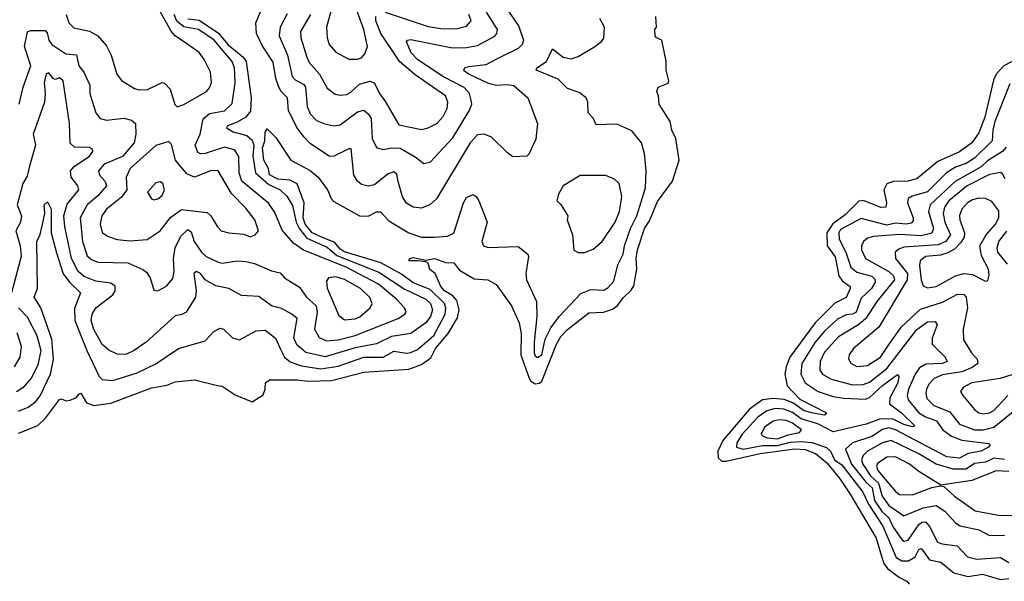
# Model space of a CAD drawing. Extents: x 1843161 to 1959474, y 907081 to 1016326.
# Tile 192 of 256: x 1866000 to 1870593, y 991598 to 994220. Entities that reach past the tile are written whole.
import ezdxf

# ---------------------------------------------------------------- set-up
doc = ezdxf.new("R2010")
doc.units = 0

msp = doc.modelspace()

# ---------------------------------------------------------------- linework, layer by layer
at = {"layer": '0CON20XD'}
for points in [[(1866216, 994245), (1866228.5, 994205), (1866252.8, 994182.8), (1866325, 994166.8), (1866364.3, 994144.3), (1866405, 994097.5), (1866426, 994055), (1866452.5, 993965), (1866475, 993935.7), (1866535, 993899.4), (1866555, 993893.3), (1866595.6, 993894.4), (1866665, 993926.2), (1866675, 993924), (1866701.9, 993895), (1866724.2, 993824.2), (1866735, 993814), (1866765, 993824.4), (1866870.6, 993885), (1866885, 993902), (1866895, 993927.5), (1866890.4, 993975), (1866861.2, 994035), (1866837.2, 994067.2), (1866784.4, 994105), (1866724.5, 994144.5), (1866707.1, 994167.1), (1866628.9, 994305)], [(1868268.1, 994278.1), (1868328, 994188), (1868350.3, 994125), (1868344.7, 994105), (1868325, 994085.3), (1868227, 994037), (1868175, 994009.2), (1868095, 994000), (1868076.2, 993995), (1868070.8, 993985), (1868097.5, 993965), (1868185, 993923.2), (1868225, 993913.7), (1868275, 993917.7), (1868305, 993913.1), (1868370.8, 993855), (1868415.8, 993735), (1868407, 993663), (1868375, 993592.5), (1868365, 993583.3), (1868300.5, 993580.5), (1868275, 993598), (1868200.9, 993670.9), (1868166.4, 993686.4), (1868135, 993682.5), (1868101.6, 993645), (1867945, 993383.5), (1867915, 993357.3), (1867875, 993340.8), (1867835, 993345.3), (1867803.9, 993363.9), (1867785, 993392.5), (1867765.8, 993465), (1867759.4, 993499.4), (1867745, 993509.7), (1867719.4, 993500.6), (1867655, 993449.6), (1867625, 993442.9), (1867595, 993451.2), (1867575, 993466.5), (1867559.4, 993495), (1867546.6, 993616.6), (1867535, 993616.7), (1867465, 993582.9), (1867445, 993581.8), (1867355, 993642.4), (1867325, 993672.7), (1867294.8, 993715), (1867253.3, 993795), (1867248.9, 993855), (1867219.3, 993885), (1867208.4, 993905), (1867194.8, 993945), (1867182, 994022), (1867130.3, 994100.3), (1867105.3, 994155), (1867101.1, 994205), (1867122.7, 994257.3)], [(1867453, 994265), (1867431.2, 994185), (1867433.9, 994135), (1867443.2, 994105), (1867475, 994067.8), (1867535, 994035.7), (1867575, 994035.4), (1867595, 994042.7), (1867609.5, 994060.5), (1867621.8, 994095), (1867605.8, 994174.2), (1867564.7, 994285)], [(1865995, 992290), (1866085, 992325.9), (1866120.7, 992359.3), (1866185, 992447.5), (1866195, 992450), (1866215, 992440), (1866235, 992443.3), (1866264.1, 992455.9), (1866275, 992472.5), (1866285, 992476.7), (1866312, 992432), (1866345, 992419.5), (1866425, 992429.1), (1866615, 992501.5), (1866686.3, 992513.7), (1866725, 992529.6), (1866815, 992538.2), (1866922.7, 992512.7), (1866945, 992509.2), (1867005, 992469.4), (1867085, 992435.6), (1867135, 992469.4), (1867145.5, 992495), (1867146.9, 992525), (1867165, 992539.5), (1867295, 992538.1), (1867345, 992531.8), (1867455, 992536.4), (1867605, 992574.8), (1867815, 992588.7), (1867875, 992609.6), (1867918.4, 992641.6), (1867940.3, 992685), (1867998.6, 992755), (1868041.8, 992828.2), (1868050.2, 992865), (1868038.8, 992908.8), (1868020.8, 992930.8), (1867982.2, 992955), (1867965, 992974), (1867937.5, 993035), (1867913.9, 993053.9), (1867905, 993083.3), (1867895, 993090), (1867855, 993094.4), (1867815, 993094), (1867820, 993105), (1867835, 993109.4), (1867895, 993098), (1867934.8, 993105.2), (1867986.5, 993086.5), (1868024.5, 993084.5), (1868051.5, 993051.5), (1868120.7, 993010.7), (1868183.3, 993005), (1868223.3, 992983.3), (1868294.7, 992885), (1868330, 992805), (1868339.7, 992755), (1868338.3, 992655), (1868376.2, 992546.2), (1868385, 992531.8), (1868405, 992519.8), (1868425, 992523.4), (1868435, 992533.2), (1868504.7, 992705.3), (1868525, 992740.5), (1868555.6, 992774.4), (1868655, 992852.2), (1868724, 992854), (1868765, 992868.1), (1868787.1, 992885), (1868817.1, 992922.9), (1868853.1, 992956.9), (1868865, 992976.9), (1868878.8, 993055), (1868875.7, 993105), (1868882.4, 993145), (1868915.2, 993245), (1868938.5, 993281.5), (1868975, 993370.8), (1869045, 993465.5), (1869076.3, 993565), (1869060.4, 993665), (1869041.8, 993705), (1869034.3, 993745), (1868982.9, 993825), (1868980, 993865), (1868972, 993885), (1868978.8, 993905), (1869025, 993923.3), (1869028.8, 993935), (1869015.7, 993985), (1869015.9, 994025.9), (1868996.2, 994125), (1868970, 994135), (1868963.8, 994145), (1868963.3, 994175), (1868970, 994185), (1868967.5, 994235)], [(1865995, 992392), (1866039, 992411), (1866075, 992438.2), (1866095, 992463.8), (1866143.1, 992565), (1866158.3, 992635), (1866149.2, 992729.2), (1866097.7, 992875), (1866068, 992925), (1866082.2, 992965), (1866080, 993185), (1866095, 993216.7), (1866110.8, 993285), (1866116.4, 993315), (1866114.1, 993355), (1866129.3, 993369.3), (1866146.9, 993335), (1866147, 993225), (1866171.5, 993131.5), (1866203.1, 993033.1), (1866233.4, 992993.4), (1866283.2, 992945), (1866255, 992872.5), (1866257.5, 992815), (1866312.5, 992675), (1866370, 992555), (1866385, 992540.4), (1866435, 992536.4), (1866548.6, 992571.4), (1866635, 992614.1), (1866740.8, 992685), (1866865, 992721.2), (1866905, 992764.4), (1866935, 992780), (1866950.8, 992775), (1866992.5, 992735), (1867025, 992725.6), (1867102.4, 992767.6), (1867145, 992771.2), (1867193.3, 992733.3), (1867214.4, 992684.4), (1867235.1, 992645.1), (1867262.2, 992622.2), (1867313.8, 992603.8), (1867405, 992590), (1867485, 992602), (1867605, 992644.8), (1867695, 992645.2), (1867745, 992672.7), (1867805, 992663.3), (1867825, 992665.6), (1867855, 992680.2), (1867931.7, 992745), (1867984.2, 992845), (1867987.3, 992875), (1867981.3, 992895), (1867915, 992961.2), (1867835, 992991.2), (1867781.3, 993031.3), (1867685.4, 993085.4), (1867515, 993136.4), (1867495, 993149.3), (1867469.4, 993179.4), (1867412.6, 993202.6), (1867365, 993224.5), (1867331, 993265), (1867322.3, 993295), (1867326.7, 993365), (1867294.5, 993454.5), (1867260.8, 993470.8), (1867203.5, 993475), (1867165.3, 993495.3), (1867160, 993525), (1867138.6, 993565), (1867132.4, 993622.4), (1867144.2, 993655), (1867145.4, 993694.6), (1867155, 993710), (1867195, 993670), (1867264.7, 993564.7), (1867355, 993516.8), (1867392.9, 993485), (1867436, 993426), (1867452.7, 993385), (1867465, 993370.8), (1867585, 993304.6), (1867625, 993303.6), (1867665, 993322.8), (1867683.8, 993323.8), (1867721.3, 993281.3), (1867815, 993224.7), (1867874.3, 993204.3), (1867935.3, 993204.7), (1867995, 993209.1), (1868025, 993223.6), (1868070.4, 993365), (1868085, 993390), (1868115, 993404.2), (1868130, 993395), (1868142.5, 993375), (1868180.8, 993275), (1868156, 993185), (1868163.3, 993165), (1868185, 993156.2), (1868325, 993161.8), (1868370.8, 993125), (1868374.2, 993115), (1868361.2, 993035), (1868363.8, 993005), (1868410.8, 992905), (1868412.5, 992835), (1868399.5, 992715), (1868400.5, 992665), (1868405, 992650.5), (1868415, 992642.5), (1868435.7, 992655), (1868451.5, 992728.5), (1868478.5, 992781.5), (1868516.3, 992833.7), (1868617.9, 992942.1), (1868665, 992960.3), (1868725, 992957.3), (1868745, 992969.5), (1868771.3, 992998.7), (1868789.6, 993075), (1868814.9, 993125.1), (1868821.4, 993165), (1868850, 993245), (1868879.5, 993305), (1868918.8, 993435), (1868923.1, 993515), (1868914, 993595), (1868900.6, 993645), (1868855, 993701.4), (1868785, 993732.2), (1868688.9, 993728.9), (1868675, 993760), (1868651.5, 993785), (1868650, 993835), (1868643.1, 993855), (1868609.7, 993879.7), (1868555, 993899.4), (1868512.5, 993942.5), (1868410, 993985), (1868412.9, 993995), (1868458.2, 994025), (1868485, 994083.8), (1868534.6, 994044.6), (1868573, 994037), (1868605, 994048.6), (1868678.9, 994091.1), (1868713, 994117), (1868725.4, 994134.6), (1868728.5, 994185), (1868706.4, 994225)], [(1866336.8, 993845), (1866355, 993785.8), (1866375, 993758.9), (1866405, 993751.3), (1866485, 993759.6), (1866521.7, 993751.7), (1866540.5, 993735), (1866541.8, 993685), (1866533.1, 993645), (1866479, 993581), (1866394.6, 993545), (1866367.9, 993515), (1866372.3, 993495), (1866398.7, 993465), (1866404.7, 993445), (1866365, 993397.4), (1866314.8, 993355), (1866282, 993295), (1866292.8, 993185), (1866315, 993117.3), (1866335, 993100), (1866365, 993088.4), (1866505, 993084.7), (1866575, 993053.8), (1866591.3, 993041.3), (1866607.9, 993015), (1866625, 992957.5), (1866643.6, 992953.6), (1866685, 992975.6), (1866715, 993011.2), (1866720.8, 993045), (1866717.3, 993105), (1866725.6, 993154.4), (1866751.1, 993208.9), (1866785, 993240.8), (1866800, 993230), (1866813.1, 993185), (1866847.5, 993135), (1866869.6, 993115), (1866925, 993088.6), (1866945, 993082.9), (1867015, 993094.7), (1867055, 993091.3), (1867095, 993081.3), (1867175, 993047.5), (1867215, 993038.8), (1867235, 993014.6), (1867305, 992971.1), (1867337.8, 992925), (1867382.9, 992885), (1867387.5, 992855), (1867375.9, 992775), (1867396.6, 992736.6), (1867431, 992721), (1867485, 992725.2), (1867565, 992745.8), (1867765.7, 992825), (1867796.7, 992845), (1867802.2, 992855), (1867795.5, 992875), (1867757.1, 992915), (1867673, 992985), (1867522.6, 993065), (1867324.3, 993144.3), (1867276.8, 993176.8), (1867225, 993237.6), (1867190.6, 993320.6), (1867162.1, 993362.1), (1867036.8, 993466.8), (1867024.1, 993505), (1867022, 993582), (1867002.3, 993612.3), (1866955, 993625.2), (1866865, 993595.2), (1866843.6, 993593.6), (1866830.7, 993600.7), (1866818.5, 993635), (1866841.3, 993685), (1866855, 993757.7), (1866885, 993781.4), (1866955, 993794.8), (1866991.2, 993828.8), (1867005.2, 993924.8), (1867003.8, 993963.8), (1867001.9, 993995), (1866990.4, 994025), (1866907.4, 994125), (1866834.1, 994175), (1866765, 994186.6), (1866732.6, 994212.6), (1866719.7, 994245)], [(1867247.3, 994247.3), (1867215.7, 994185), (1867210.4, 994145), (1867248.5, 994055), (1867270.7, 993955), (1867285, 993938.8), (1867325, 993918.1), (1867333.1, 993905), (1867340.7, 993815), (1867355, 993780), (1867385, 993749.3), (1867423.4, 993733.4), (1867465, 993724), (1867495, 993729.1), (1867575, 993789.2), (1867605, 993797.3), (1867625, 993781.2), (1867639.2, 993759.2), (1867644.8, 993665), (1867664.1, 993624.1), (1867694.7, 993614.7), (1867735, 993621.8), (1867775, 993619.8), (1867845, 993580.4), (1867885, 993548.1), (1867915, 993555.6), (1868020.9, 993669.1), (1868096.9, 993795), (1868108.8, 993825), (1868106.7, 993845), (1868098.9, 993875), (1868073.7, 993903.7), (1867974.2, 993955), (1867855, 994034.8), (1867825.7, 994065), (1867803.6, 994116.4), (1867808.8, 994125), (1867825, 994126.9), (1868018.6, 994088.6), (1868085, 994089.6), (1868135, 994100.2), (1868216.4, 994143.6), (1868225.4, 994155), (1868228.7, 994175), (1868178.3, 994255)], [(1867356.1, 994243.9), (1867309.5, 994165), (1867311.2, 994135), (1867338.7, 994045), (1867350.8, 994020.8), (1867398.9, 993965), (1867435, 993900), (1867471.7, 993871.7), (1867495, 993867.2), (1867525, 993871.4), (1867545, 993882.2), (1867585, 993919.2), (1867635, 993932.8), (1867655, 993924.4), (1867677.7, 993875), (1867706.6, 993836.6), (1867769, 993729), (1867875, 993707.5), (1867906, 993715), (1867945.5, 993735), (1867975, 993767.8), (1867994.6, 993805), (1867996.7, 993835), (1867985.8, 993865), (1867845, 993962.7), (1867773.6, 994023.6), (1867685.2, 994155), (1867661.6, 994215), (1867661.2, 994235)], [(1867705, 994254.7), (1867905, 994188.1), (1867965, 994179.3), (1868035, 994178.1), (1868085, 994190.4), (1868105.3, 994215), (1868095.3, 994245)], [(1866785, 994224), (1866837.2, 994217.2), (1866927.4, 994157.4), (1866971, 994105), (1867041.7, 994045), (1867056.9, 994025), (1867079.4, 993855), (1867077.3, 993792.7), (1867055.4, 993765), (1867015, 993741.3), (1866968.9, 993725), (1866964.4, 993715), (1866995, 993696.6), (1867060, 993680), (1867085, 993657.6), (1867092.7, 993635), (1867088.2, 993585), (1867099.7, 993505), (1867161.4, 993451.4), (1867215.3, 993425), (1867246.2, 993396.2), (1867272.5, 993352.5), (1867289.9, 993275), (1867305, 993243.4), (1867339.6, 993199.6), (1867435, 993158.4), (1867479.6, 993119.6), (1867675, 993041.2), (1867793.9, 992963.9), (1867894.1, 992915), (1867916.7, 992895), (1867925.9, 992865), (1867915.6, 992835), (1867895, 992805.3), (1867824.3, 992755.7), (1867735, 992741.4), (1867665, 992706.2), (1867565, 992687.9), (1867425, 992645.5), (1867335, 992665.6), (1867292.5, 992702.5), (1867279.4, 992735), (1867294, 992825), (1867270, 992845), (1867221.5, 992871.5), (1867175, 992883.6), (1867115, 992927.7), (1867035, 992932.5), (1866975.6, 992965.6), (1866915, 992977.6), (1866865, 993006.1), (1866843.3, 993035), (1866825, 993044.7), (1866812.8, 993035), (1866822.4, 992955), (1866819.3, 992925), (1866775.9, 992854.1), (1866756.9, 992843.1), (1866725, 992838.2), (1866590.4, 992715), (1866534.4, 992675.6), (1866495, 992657.6), (1866455, 992658.2), (1866415, 992677.3), (1866385, 992703.8), (1866345, 992773.1), (1866333.8, 992816.2), (1866338, 992845), (1866355, 992874.5), (1866434.4, 992935.6), (1866444.6, 992955), (1866445.4, 992975.4), (1866425, 992990), (1866355, 992999.1), (1866301.2, 993021.2)], [(1865997.4, 993825), (1866016.5, 993905), (1866052.4, 994005), (1866022.2, 994095), (1866036.8, 994163.2), (1866049.6, 994170.4), (1866119.3, 994169.3), (1866128, 994158), (1866135.2, 994125), (1866149.6, 994105), (1866215, 994061), (1866265, 994055.6), (1866275.3, 994005), (1866299.1, 993975), (1866326.3, 993915), (1866327.2, 993875), (1866336.8, 993845)], [(1870653.3, 994036.7), (1870591, 994005), (1870555, 993965.9), (1870543, 993937), (1870501.9, 993765), (1870475, 993692.5), (1870441.4, 993645), (1870385, 993603.5), (1870282.7, 993557.3), (1870185, 993477.6), (1870143.4, 993466.6), (1870074.8, 993465.2), (1870045.5, 993454.5), (1870031, 993425), (1870044.2, 993365), (1870041.1, 993345), (1870016.6, 993343.4), (1869936.4, 993376.4), (1869915, 993372.1), (1869850.2, 993309.8), (1869792.7, 993267.3), (1869766.1, 993225), (1869766.9, 993165), (1869805, 993112.9), (1869822.1, 993025), (1869838.7, 992998.7), (1869873.6, 992975), (1869874.1, 992965), (1869855, 992922.4), (1869802.6, 992897.4), (1869710.2, 992805), (1869592.4, 992645), (1869575, 992600), (1869568.9, 992565), (1869580.1, 992510.1), (1869638.7, 992448.7), (1869764, 992385), (1869755, 992374.3), (1869694.6, 992384.6), (1869656.1, 992395), (1869610.3, 992430.3), (1869566.6, 992446.6), (1869515, 992451.7), (1869465, 992444.9), (1869405, 992401.2), (1869280.5, 992255), (1869257, 992205), (1869257.9, 992175), (1869275, 992159.5), (1869295, 992158.6), (1869455, 992195.3), (1869616.3, 992216.3), (1869665, 992214.2), (1869712.7, 992195), (1869765, 992151.8), (1869828.1, 992075), (1869874.8, 992005), (1869995, 991798.8), (1870020.4, 991715), (1870031.8, 991681.8), (1870048, 991658), (1870105, 991615.5), (1870139.1, 991599.1), (1870150, 991585)], [(1866301.2, 993021.2), (1866273.1, 993045), (1866241.7, 993105), (1866209.7, 993255), (1866206.3, 993305), (1866220.8, 993359.2), (1866275.3, 993425), (1866271.5, 993445), (1866240, 993485), (1866237.1, 993515), (1866254.6, 993535), (1866325, 993583.1), (1866340.4, 993605), (1866338.9, 993615), (1866325, 993623.2), (1866255, 993624.7), (1866235, 993643.1), (1866231.4, 993735), (1866201.9, 993935), (1866185, 993948.2), (1866165, 993940.9), (1866155.3, 993945.3), (1866135, 993972.4), (1866123.1, 993966.9), (1866113.8, 993925), (1866118.7, 993875), (1866114.8, 993835), (1866063.1, 993685), (1866073.7, 993635), (1866045.9, 993535.9), (1866035, 993489.5), (1866014.1, 993455), (1865988.4, 993355), (1866008, 993305), (1866003.9, 993275), (1865982.3, 993235), (1866002.5, 993165), (1866006.2, 993115), (1865962.3, 992945)], [(1870618.8, 993921.2), (1870549.1, 993745), (1870539.3, 993705), (1870537, 993655), (1870455, 993573.3), (1870415, 993548), (1870365, 993531.1), (1870324.3, 993505), (1870235, 993416.6), (1870163.4, 993396.6), (1870145.4, 993385), (1870141.9, 993365), (1870168.9, 993295), (1870168.7, 993281.3), (1870159.4, 993270.6), (1870135, 993265.2), (1870085, 993269.7), (1870045, 993260.4), (1869925, 993292.1), (1869828.9, 993241.1), (1869820.9, 993225), (1869823.3, 993195), (1869853.6, 993135), (1869876.8, 993065), (1869905, 993041.3), (1869975, 993022.6), (1869989, 993009), (1869990.2, 992995), (1869974.3, 992965), (1869925, 992919.3), (1869902.6, 992855), (1869885, 992844.9), (1869855, 992842.6), (1869815, 992821.9), (1869755, 992766.6), (1869711.4, 992715), (1869648.3, 992615), (1869644.4, 992565), (1869663.9, 992525), (1869724.2, 992484.2), (1869795, 992461.5), (1869845, 992452.6), (1869945, 992447.8), (1869965, 992456), (1870025, 992512), (1870095, 992564.3), (1870101.5, 992555), (1870097.2, 992525), (1870059.4, 992455), (1870057.2, 992427.2), (1870114.3, 992385), (1870175.6, 992324.4), (1870165, 992319.5), (1870125, 992329.7), (1870074.7, 992354.7), (1870015, 992356.4), (1869948.3, 992331.7), (1869795, 992296.4), (1869723.9, 992333.9), (1869646.2, 992356.2), (1869605, 992386.7), (1869565, 992401.5), (1869525, 992404.9), (1869485, 992394.2), (1869444.1, 992365), (1869371, 992285), (1869344.8, 992245), (1869343.9, 992223.9), (1869375, 992214.9), (1869465, 992232.2), (1869535, 992231.9), (1869595, 992248), (1869645, 992251.3), (1869695.6, 992245.6), (1869763.5, 992223.5), (1869782.8, 992205), (1869801.3, 992165), (1869835, 992142.5), (1869934, 992015), (1869959, 991959), (1870026.7, 991855), (1870088.9, 991708.9), (1870115, 991694.2), (1870147, 991693), (1870177.9, 991712.1), (1870195, 991746.5), (1870205, 991750.8), (1870218.6, 991735), (1870245, 991698.4), (1870297.7, 991687.7), (1870357.6, 991637.6), (1870425, 991620.5), (1870491.3, 991631.3), (1870575, 991606.4), (1870615, 991610.8)], [(1866515, 993187.5), (1866595, 993194), (1866655, 993234.5), (1866703.6, 993296.4), (1866755, 993334.4), (1866875, 993319.3), (1866892.1, 993305), (1866922.3, 993252.3), (1866940, 993235), (1866975, 993224.6), (1867045, 993218.8), (1867075, 993205.7), (1867098, 993215), (1867114.2, 993235), (1867097.1, 993285), (1867055, 993339.6), (1866988.1, 993408.1), (1866925, 993513.8), (1866895, 993516.5), (1866815, 993484.8), (1866779.9, 993499.9), (1866726.8, 993565), (1866708.1, 993638.1), (1866695, 993652), (1866635, 993632.9), (1866515, 993524.6), (1866495.8, 993485), (1866499.2, 993425), (1866475, 993391.2), (1866405.4, 993335), (1866383.5, 993305), (1866375.3, 993265), (1866385, 993227.1), (1866409.8, 993209.8), (1866455, 993193.9), (1866515, 993187.5)], [(1870602.5, 993625), (1870584.7, 993605), (1870515, 993561.5), (1870485, 993533.1), (1870363.4, 993465), (1870247.1, 993355), (1870240.2, 993325), (1870262.6, 993245), (1870255, 993223.2), (1870205, 993210.4), (1870105, 993217.4), (1869982.4, 993207.6), (1869955, 993200.3), (1869936.1, 993185), (1869927.5, 993165), (1869927.5, 993145), (1869945, 993105.4), (1870054.7, 993044.7), (1870077, 993025), (1870080.6, 993005), (1869998.8, 992905), (1869947.9, 992825), (1869915, 992796.9), (1869820.3, 992739.7), (1869755, 992668.2), (1869734.8, 992625), (1869732.2, 992585), (1869745.6, 992565.6), (1869785, 992541.2), (1869885.2, 992514.8), (1869935, 992517.5), (1869965, 992528.1), (1870045, 992592.1), (1870185, 992773.5), (1870235, 992810), (1870270.4, 992810.4), (1870279.6, 992795), (1870256.6, 992733.4), (1870256.5, 992705), (1870316.8, 992645), (1870327.5, 992625), (1870304.3, 992615.7), (1870227.4, 992612.6), (1870197.5, 992595), (1870177.3, 992565), (1870147, 992495), (1870140.4, 992465), (1870144.8, 992445), (1870195, 992384.8), (1870225, 992366.1), (1870277.1, 992347.1), (1870306.1, 992305), (1870346.5, 992275), (1870395, 992257.7), (1870521.8, 992241.8), (1870528.1, 992235), (1870520, 992225), (1870485, 992205.3), (1870424.9, 992195.1), (1870385, 992173.3), (1870325, 992179.9), (1870085, 992306), (1870055, 992314.3), (1870025, 992306.8), (1869975, 992274.5), (1869884.9, 992245.1), (1869852.7, 992215), (1869880.9, 992145), (1869948.8, 992058.8), (1869976.8, 992035), (1869988.2, 991975), (1870023.2, 991923.2), (1870054.9, 991894.9), (1870075, 991850.7), (1870115, 991792.8), (1870125, 991785.9), (1870145, 991790.9), (1870196.7, 991865), (1870210, 991875), (1870225, 991875.6), (1870244.2, 991854.2), (1870281.6, 991781.6), (1870302.8, 991772.8), (1870373.4, 991763.4), (1870421.9, 991711.9), (1870465, 991701), (1870575, 991708.9), (1870615.2, 991685.2)], [(1868605, 993132.5), (1868635, 993132.9), (1868675, 993148.1), (1868717.5, 993185), (1868777.8, 993275), (1868798.7, 993325), (1868809.3, 993395), (1868796.4, 993455), (1868775, 993475.6), (1868735, 993493.3), (1868615, 993492), (1868535, 993444.2), (1868512.9, 993405), (1868506.2, 993375), (1868525, 993358), (1868556.7, 993305), (1868554, 993285), (1868578.5, 993215), (1868584.4, 993144.4), (1868605, 993132.5)], [(1870596.8, 993476.8), (1870585, 993500.6), (1870575, 993506.9), (1870525, 993498), (1870419.5, 993445), (1870335, 993374.4), (1870314.8, 993345), (1870308, 993315), (1870315.2, 993275), (1870342.1, 993215), (1870320.5, 993185), (1870285, 993169), (1870125, 993158.4), (1870100.5, 993149.5), (1870084.7, 993135.3), (1870086, 993105), (1870142, 993035), (1870140.7, 993005), (1870007.2, 992785), (1869889.3, 992685), (1869869.6, 992655), (1869866.3, 992636.3), (1869876.6, 992616.6), (1869905, 992601.1), (1869955, 992605.2), (1870015, 992643.8), (1870056, 992705), (1870113.8, 992786.2), (1870202.1, 992867.9), (1870305, 992902.1), (1870375, 992938.8), (1870405, 992937.3), (1870415.7, 992925), (1870422, 992875), (1870401.5, 992775), (1870402.5, 992725), (1870440.3, 992665), (1870466, 992636), (1870469.1, 992615), (1870443.9, 992596.1), (1870395, 992575.9), (1870305, 992561.6), (1870265.4, 992545), (1870241.5, 992518.5), (1870229.8, 992495), (1870226.7, 992475), (1870232, 992452), (1870265, 992418.7), (1870339.6, 992389.6), (1870385, 992332.5), (1870455, 992305.8), (1870495, 992305.7), (1870545, 992318.3), (1870635, 992391.4)], [(1866625, 993379.2), (1866645, 993384.4), (1866665, 993398.8), (1866675.7, 993425), (1866668, 993455), (1866655, 993462.5), (1866635, 993459.2), (1866596, 993415), (1866615, 993384), (1866625, 993379.2)], [(1870235, 992968.9), (1870275, 992974.3), (1870365.6, 993024.4), (1870405, 993035.2), (1870445, 993030.9), (1870505, 992999.2), (1870517.1, 993002.9), (1870522.5, 993027.5), (1870519.2, 993055), (1870486.9, 993116.9), (1870478.7, 993165), (1870509.4, 993215), (1870552.6, 993265), (1870567.7, 993295), (1870568.2, 993328.2), (1870535, 993371.5), (1870505, 993384.6), (1870475, 993386.6), (1870445, 993379.4), (1870421.2, 993365), (1870395.2, 993334.8), (1870385, 993306.7), (1870386.6, 993285), (1870407.3, 993225), (1870405.4, 993204.6), (1870390.7, 993179.3), (1870360.9, 993149.1), (1870329.1, 993130.9), (1870295, 993121), (1870226, 993114), (1870200.4, 993095), (1870197.3, 993072.7), (1870205.2, 993005.2), (1870215, 992976.9), (1870235, 992968.9)], [(1870608.7, 993078.7), (1870563.5, 993135), (1870559.5, 993155), (1870567.4, 993185), (1870605, 993233.1)], [(1867515, 992818.5), (1867565, 992822.9), (1867587.1, 992832.9), (1867635.3, 992875), (1867644.1, 992895), (1867633.6, 992923.6), (1867589.6, 992965), (1867515, 993007), (1867475, 993019.3), (1867440.8, 993015), (1867431.1, 992998.9), (1867435, 992966.2), (1867488.5, 992838.5), (1867515, 992818.5)], [(1865993.9, 992875), (1866035, 992833.4), (1866080.5, 992745), (1866098.4, 992675), (1866085, 992606.7), (1866053.4, 992546.6), (1866015, 992501.4), (1865985, 992482.1)], [(1865975, 992600), (1866001.9, 992645), (1866009, 992695), (1865988.5, 992758.5)], [(1870628.1, 992561.9), (1870574.7, 992545.3), (1870441.4, 992525), (1870403.3, 992505), (1870388.9, 992485), (1870399.1, 992465), (1870455, 992400), (1870475, 992385.3), (1870495, 992380.2), (1870525, 992384.8), (1870545, 992395.2), (1870609.6, 992465)], [(1869535, 992263.8), (1869585, 992282), (1869637.7, 992292.3), (1869647.7, 992305), (1869605, 992336), (1869575, 992349.2), (1869545, 992352.3), (1869515, 992345.5), (1869475, 992317.1), (1869459.2, 992285), (1869467.7, 992275), (1869488, 992268), (1869535, 992263.8)], [(1870595, 992167.3), (1870545, 992173.4), (1870505, 992155.1), (1870455, 992147.7), (1870415, 992121), (1870355, 992121.5), (1870275.7, 992145.7), (1870195, 992193), (1870065, 992255.4), (1870025, 992245.2), (1869954.7, 992205), (1869934.5, 992185), (1869927.6, 992165), (1869933.5, 992145), (1869969.8, 992089.8), (1870006.5, 992056.5), (1870023.2, 991995), (1870055, 991952.1), (1870125, 991903.4), (1870215, 991940.4), (1870275, 991952.5), (1870315.3, 991925), (1870365, 991870.4), (1870387.1, 991857.1), (1870475, 991838.6), (1870525, 991812.2), (1870593.8, 991813.8)], [(1870615, 992110.4), (1870555, 992113.4), (1870441.1, 992068.9), (1870296.7, 992046.7), (1870195, 992110.7), (1870151.8, 992145), (1870085, 992178.5), (1870045, 992177.7), (1870001.5, 992148.5), (1869996.5, 992135), (1870002.6, 992115), (1870085, 992017.6), (1870105, 992003.8), (1870165, 992002.3), (1870254.6, 992035.4), (1870294.2, 992044.2), (1870311.2, 992041.2), (1870361.2, 991995), (1870457.2, 991927.2), (1870574.7, 991905.3)], [(1870574.7, 991905.3), (1870675, 991906.9)]]:
    msp.add_lwpolyline(points, dxfattribs=at)

doc.saveas('drawing.dxf')
